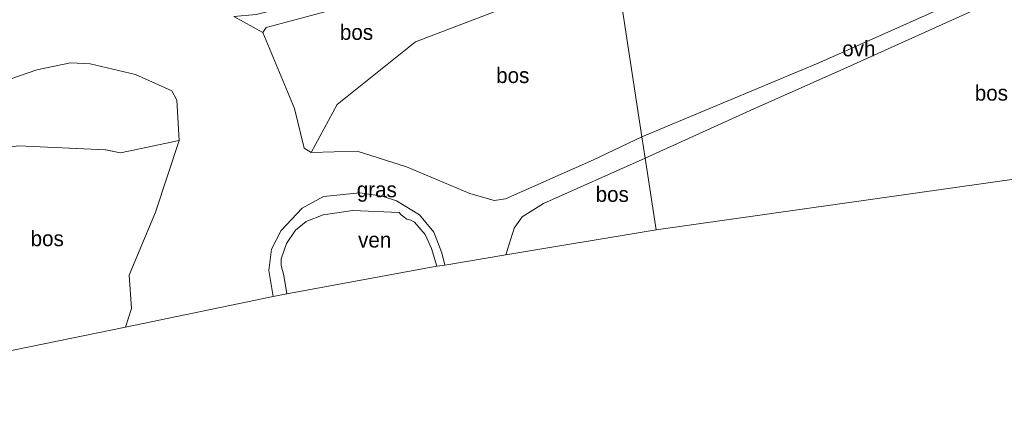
# Model space of a CAD drawing. Header units: millimetres. Extents: x 180000 to 190000, y 466229 to 468626.
# Tile 96 of 202: x 183700 to 183860, y 468361 to 468423. Entities that reach past the tile are written whole.
import ezdxf
from ezdxf.enums import TextEntityAlignment as Align

# ---------------------------------------------------------------- set-up
doc = ezdxf.new("R2010")
doc.units = ezdxf.units.MM
for name, color, linetype, lineweight in [('bp-b5-bos', 93, 'Continuous', 18), ('bp-b5-grasland', 93, 'Continuous', 18), ('gw-bs-insteekwatergang', 93, 'Continuous', 18), ('gw-bs-kruinlijn', 93, 'Continuous', 18), ('gw-bs-teenlijn', 93, 'Continuous', 18), ('kd-bs-opnamedtmgrens', 173, 'Continuous', 18), ('og-b5-water', 153, 'Continuous', 18), ('og-bs-hulpgeometrie', 53, 'Continuous', 18), ('vh-b5-verh_soort', 8, 'Continuous', 18)]:
    doc.layers.add(name, color=color, linetype=linetype, lineweight=lineweight)
doc.styles.add('rtw_iso', font='iso-rtw.shx')

# ---------------------------------------------------------------- blocks, each defined once
blk = doc.blocks.new('dtbattr-r')
at = {"style": 'rtw_iso'}
blk.add_attdef('TAG', text='', height=2.5, dxfattribs=at).set_placement((0, 0), align=Align.MIDDLE_CENTER)
blk = doc.blocks.new('d33az_ACAD_1_FMEBLOCK102')
at = {"layer": 'bp-b5-bos'}
for points in [[(72.67, 14.96, 42.28), (63.1, 12.98, 41.65), (60.7, 13.44, 41.74), (46.57, 14.1, 42.22), (40.05, 13.15, 42.24), (33.03, 10.25, 42.13), (25.47, 4.69, 42.24), (25.3, 3.48, 42.19), (26.41, 2.17, 42.18), (37.68, -10.76, 41.58), (38.29, -12.1, 41.48), (37.49, -20.88, 40.92), (10.94, -27.57, 41), (3.17, -22.49, 41.49), (0.86, -21.19, 41.51), (0.01, -8.03, 42.13), (-2.8, -5.16, 42.18), (-26.75, -2.48, 41.44), (-48.89, -2.61, 41.35), (-72.67, -1.17, 41.52), (-55.5, 3.84, 42.22), (-32.91, 7.12, 43.06), (-13.72, 9.09, 43.79), (-2.17, 7.2, 44.21), (4.11, 4.13, 44.09), (7.15, 1.18, 44.11), (10.82, -4.54, 43.47), (13.41, -4.01, 43.41), (15.65, -1.94, 43.49), (16.16, 0.82, 43.46), (15.23, 4.54, 43.56), (14, 9.88, 43.22), (15.27, 13.47, 43.12), (17.78, 15.12, 43.03), (20.61, 15.86, 43.45), (28.02, 16.43, 43.58), (31.54, 17.08, 43.78), (34.34, 18.7, 43.78), (40.54, 23.36, 43.66), (49.52, 26.45, 43.8), (54.99, 27.57, 43.88), (58.19, 27.41, 43.79), (65.58, 25.72, 43.43), (71.45, 23.05, 43.1), (72.26, 21.52, 42.99)], [(15.43, -24.82, 42.28), (18.78, -25.03, 42.24), (28.51, -22.23, 42.1), (30.94, -19.36, 42.21), (31.19, -15.21, 42.24), (30.77, -13.8, 42.26), (28.57, -13.3, 42.28), (23.55, -13.86, 42.32), (18.66, -15.3, 42.31), (15.46, -18.14, 42.31), (13.81, -22.23, 42.3)]]:
    blk.add_polyline3d(points, close=True, dxfattribs=at)
blk = doc.blocks.new('d33az_ACAD_1_FMEBLOCK158')
at = {"layer": 'vh-b5-verh_soort'}
blk.add_polyline3d([(107.6, -67.75, 44.08), (112.31, -70.34, 43.57), (117.46, -82.73, 42.14), (119.04, -89.17, 41.5), (120.15, -89.88, 41.45), (127.64, -89.67, 41.04), (135.67, -92.18, 41.17), (145.92, -96.53, 40.9), (149.87, -97.67, 40.72), (151.75, -97.4, 40.7), (166.02, -91.03, 40.77), (173.9, -87.34, 40.71), (174.43, -90.79, 40.64), (157.89, -98.16, 40.7), (154.42, -100.32, 40.66), (153.17, -102.17, 40.65), (151.8, -106.49, 40.56), (141.88, -108.14, 40.84), (141.4, -106.16, 40.84), (140.08, -102.83, 40.91), (137.76, -100.01, 41), (134.01, -97.72, 41.06), (131.72, -96.93, 41.14), (128.07, -96.39, 41.25), (122.15, -97.01, 41.18), (118.71, -98.92, 41.14), (115.31, -102.54, 41.03), (113.75, -105.57, 41.02), (113.28, -109.01, 40.96), (114.02, -113.27, 40.99), (90.02, -118.22, 41.06), (90.96, -115.21, 41.06), (90.59, -109.81, 41.33), (92.93, -104.19, 41.32), (94.86, -99.53, 41.44), (98.75, -87.92, 42.28), (98.35, -81.36, 42.99), (97.53, -79.83, 43.1), (91.66, -77.16, 43.43), (84.28, -75.47, 43.79), (81.08, -75.3, 43.88), (75.6, -76.43, 43.8), (66.62, -79.52, 43.66)], dxfattribs=at)

msp = doc.modelspace()

# ---------------------------------------------------------------- linework, layer by layer
at = {"layer": 'bp-b5-bos'}
msp.add_polyline3d([(183869.62, 468432.15, 40.91), (183858.13, 468428.88, 40.85), (183829.7, 468416.14, 40.8), (183800.71, 468403.98, 40.71), (183796.66, 468430.34, 41.69), (183807.63, 468434.87, 41.3), (183826.81, 468440.74, 41.08), (183843.43, 468443.98, 41.08), (183851.62, 468447.94, 41.4), (183822.67, 468443.69, 41.59), (183795.71, 468436.58, 42.19), (183795.35, 468438.9, 42.16), (183820.71, 468445.45, 41.69), (183846.9, 468448.9, 41.37), (183873.63, 468452.46, 41.17)], dxfattribs=at)
for points in [[(183739.68, 468421.75, 43.59), (183739.12, 468420.98, 43.57), (183734.41, 468423.57, 44.08), (183738.03, 468423.86, 44.08), (183741.06, 468424.62, 44.08), (183761.29, 468429.86, 43.23), (183784.25, 468435.96, 42.72), (183795.35, 468438.9, 42.16), (183795.71, 468436.58, 42.19), (183776.66, 468431.67, 42.48), (183755.9, 468426.11, 42.64)], [(183751.18, 468409.28, 41.38), (183746.96, 468401.45, 41.45), (183745.85, 468402.15, 41.5), (183744.27, 468408.59, 42.14), (183739.12, 468420.98, 43.57), (183739.68, 468421.75, 43.59), (183755.9, 468426.11, 42.64), (183776.66, 468431.67, 42.48), (183795.71, 468436.58, 42.19), (183796.66, 468430.34, 41.69), (183777.84, 468424.76, 41.66), (183763.91, 468419.44, 41.68)], [(183800.71, 468403.98, 40.71), (183792.83, 468400.29, 40.77), (183778.56, 468393.92, 40.7), (183776.68, 468393.65, 40.72), (183772.73, 468394.79, 40.9), (183762.48, 468399.14, 41.17), (183754.45, 468401.66, 41.04), (183746.96, 468401.45, 41.45), (183751.18, 468409.28, 41.38), (183763.91, 468419.44, 41.68), (183777.84, 468424.76, 41.66), (183796.66, 468430.34, 41.69)], [(183892.16, 468401.52, 40.13), (183803.02, 468388.9, 40.84), (183801.24, 468400.54, 40.64), (183818.3, 468408.26, 40.96), (183833.51, 468415.07, 40.95), (183856.7, 468425.48, 40.98), (183865.22, 468428.59, 41.03), (183872.18, 468429.38, 41), (183877.75, 468428.5, 40.9), (183880.9, 468426.9, 40.8), (183883.81, 468423.68, 40.59)], [(183725.56, 468403.41, 42.28), (183721.67, 468391.79, 41.44), (183719.74, 468387.13, 41.32), (183717.4, 468381.51, 41.33), (183717.77, 468376.11, 41.06), (183716.83, 468373.1, 41.06), (183692.21, 468368.03, 41.01), (183690.38, 468367.57, 40.92), (183691.18, 468376.35, 41.48), (183690.57, 468377.69, 41.58), (183679.31, 468390.61, 42.18), (183678.2, 468391.93, 42.19), (183678.37, 468393.14, 42.24), (183685.93, 468398.69, 42.13), (183692.95, 468401.59, 42.24), (183699.46, 468402.55, 42.22), (183713.6, 468401.89, 41.74), (183715.99, 468401.42, 41.65)], [(183803.02, 468388.9, 40.84), (183778.61, 468384.84, 40.56), (183779.98, 468389.15, 40.65), (183781.23, 468391, 40.66), (183784.7, 468393.16, 40.7), (183801.24, 468400.54, 40.64)]]:
    msp.add_polyline3d(points, close=True, dxfattribs=at)
at = {"layer": 'bp-b5-grasland'}
msp.add_polyline3d([(183760.82, 468393.61, 41.06), (183764.57, 468391.32, 41), (183766.89, 468388.49, 40.91), (183768.21, 468385.16, 40.84), (183768.69, 468383.18, 40.84), (183767.4, 468382.97, 40.45), (183766.53, 468385.86, 40.48), (183765.48, 468388.12, 40.48), (183763.78, 468390.14, 40.45), (183763.15, 468390.48, 40.44), (183762.5, 468390.65, 40.44), (183761.59, 468391.34, 40.44), (183761.26, 468391.69, 40.44), (183753.73, 468392.03, 40.43), (183748.94, 468391.34, 40.43), (183746.17, 468390.24, 40.43), (183744.43, 468388.85, 40.43), (183742.96, 468386.66, 40.43), (183742.11, 468384.18, 40.43), (183742.1, 468383.09, 40.43), (183742.55, 468381.46, 40.43), (183743.02, 468378.5, 40.43), (183740.83, 468378.05, 40.99), (183740.1, 468382.31, 40.96), (183740.56, 468385.75, 41.02), (183742.12, 468388.79, 41.03), (183745.52, 468392.41, 41.14), (183748.96, 468394.31, 41.18), (183754.88, 468394.93, 41.25), (183758.53, 468394.39, 41.14)], close=True, dxfattribs=at)
at = {"layer": 'gw-bs-insteekwatergang'}
msp.add_polyline3d([(183768.69, 468383.18, 40.84), (183768.21, 468385.16, 40.84), (183766.89, 468388.49, 40.91), (183764.57, 468391.32, 41), (183760.82, 468393.61, 41.06), (183758.53, 468394.39, 41.14), (183754.88, 468394.93, 41.25), (183748.96, 468394.31, 41.18), (183745.52, 468392.41, 41.14), (183742.12, 468388.79, 41.03), (183740.56, 468385.75, 41.02), (183740.1, 468382.31, 40.96), (183740.83, 468378.05, 40.99)], dxfattribs=at)
at = {"layer": 'gw-bs-kruinlijn'}
for points in [[(183746.96, 468401.45, 41.45), (183745.85, 468402.15, 41.5), (183744.27, 468408.59, 42.14), (183739.12, 468420.98, 43.57), (183739.68, 468421.75, 43.59), (183755.9, 468426.11, 42.64), (183776.66, 468431.67, 42.48), (183795.71, 468436.58, 42.19)], [(183725.56, 468403.41, 42.28), (183725.16, 468409.96, 42.99), (183724.34, 468411.49, 43.1), (183718.47, 468414.16, 43.43), (183711.09, 468415.86, 43.79), (183707.89, 468416.02, 43.88), (183702.41, 468414.89, 43.8), (183693.43, 468411.81, 43.66), (183687.23, 468407.14, 43.78), (183684.44, 468405.53, 43.78), (183680.92, 468404.88, 43.58), (183673.51, 468404.3, 43.45)]]:
    msp.add_polyline3d(points, dxfattribs=at)
at = {"layer": 'gw-bs-teenlijn'}
for points in [[(183796.66, 468430.34, 41.69), (183777.84, 468424.76, 41.66), (183763.91, 468419.44, 41.68), (183751.18, 468409.28, 41.38), (183746.96, 468401.45, 41.45)], [(183690.38, 468367.57, 40.92), (183691.18, 468376.35, 41.48), (183690.57, 468377.69, 41.58), (183679.31, 468390.61, 42.18), (183678.2, 468391.93, 42.19), (183678.37, 468393.14, 42.24), (183685.93, 468398.69, 42.13), (183692.95, 468401.59, 42.24), (183699.46, 468402.55, 42.22), (183713.6, 468401.89, 41.74), (183715.99, 468401.42, 41.65), (183725.56, 468403.41, 42.28)]]:
    msp.add_polyline3d(points, dxfattribs=at)
at = {"layer": 'kd-bs-opnamedtmgrens'}
for points in [[(183803.02, 468388.9, 40.84), (183892.16, 468401.52, 40.13), (183895.6, 468401.77, 40.15), (183966.74, 468406.93, 40.69), (183975.76, 468407.43, 42.14), (183978.75, 468407.65, 42.15), (183985.61, 468407.88, 41.87), (183988.45, 468407.95, 41.74), (183994.58, 468408.02, 40.57), (184003.12, 468409.22, 40.36), (184058.25, 468411.42, 40.27), (184088.12, 468411.52, 41.03), (184096.43, 468411.49, 40.9), (184212.94, 468406.41, 40.32), (184215.51, 468406.22, 40.38), (184221.79, 468405.85, 40.44)], [(183803.02, 468388.9, 40.84), (183778.61, 468384.84, 40.56), (183768.69, 468383.18, 40.84), (183767.4, 468382.97, 40.45), (183743.02, 468378.5, 40.43), (183740.83, 468378.05, 40.99), (183716.83, 468373.1, 41.06), (183692.21, 468368.03, 41.01)]]:
    msp.add_polyline3d(points, dxfattribs=at)
at = {"layer": 'og-b5-water'}
msp.add_polyline3d([(183767.4, 468382.97, 40.45), (183743.02, 468378.5, 40.43), (183742.55, 468381.46, 40.43), (183742.1, 468383.09, 40.43), (183742.11, 468384.18, 40.43), (183742.96, 468386.66, 40.43), (183744.43, 468388.85, 40.43), (183746.17, 468390.24, 40.43), (183748.94, 468391.34, 40.43), (183753.73, 468392.03, 40.43), (183761.26, 468391.69, 40.44), (183761.59, 468391.34, 40.44), (183762.5, 468390.65, 40.44), (183763.15, 468390.48, 40.44), (183763.78, 468390.14, 40.45), (183765.48, 468388.12, 40.48), (183766.53, 468385.86, 40.48)], close=True, dxfattribs=at)
at = {"layer": 'og-bs-hulpgeometrie'}
msp.add_polyline3d([(183803.02, 468388.9, 40.84), (183801.24, 468400.54, 40.64), (183800.71, 468403.98, 40.71), (183796.66, 468430.34, 41.69)], dxfattribs=at)
at = {"layer": 'vh-b5-verh_soort'}
msp.add_polyline3d([(183877.97, 468431.08, 40.78), (183884.31, 468427.52, 40.7), (183889.23, 468419.84, 40.62), (183895.6, 468401.77, 40.15), (183892.16, 468401.52, 40.13), (183883.81, 468423.68, 40.59), (183880.9, 468426.9, 40.8), (183877.75, 468428.5, 40.9), (183872.18, 468429.38, 41), (183865.22, 468428.59, 41.03), (183856.7, 468425.48, 40.98), (183833.51, 468415.07, 40.95), (183818.3, 468408.26, 40.96), (183801.24, 468400.54, 40.64), (183800.71, 468403.98, 40.71), (183829.7, 468416.14, 40.8), (183858.13, 468428.88, 40.85), (183869.62, 468432.15, 40.91), (183874.28, 468432.09, 40.85)], close=True, dxfattribs=at)

# ---------------------------------------------------------------- block references
at = {"layer": 'bp-b5-bos'}
ref = msp.add_blockref('dtbattr-r', (183751.65, 468419.01, 42.16), dxfattribs=at)
ref.add_attrib('TAG', 'bos', dxfattribs={"layer": '0', "height": 2.5, "style": 'rtw_iso'}).set_placement((183751.65, 468419.01, 42.16), align=Align.BOTTOM_LEFT)
msp.add_blockref('d33az_ACAD_1_FMEBLOCK102', (183652.89, 468388.44), dxfattribs=at)
ref = msp.add_blockref('dtbattr-r', (183777.03, 468412, 41.16), dxfattribs=at)
ref.add_attrib('TAG', 'bos', dxfattribs={"layer": '0', "height": 2.5, "style": 'rtw_iso'}).set_placement((183777.03, 468412, 41.16), align=Align.BOTTOM_LEFT)
ref = msp.add_blockref('dtbattr-r', (183854.78, 468409.14, 40.8), dxfattribs=at)
ref.add_attrib('TAG', 'bos', dxfattribs={"layer": '0', "height": 2.5, "style": 'rtw_iso'}).set_placement((183854.78, 468409.14, 40.8), align=Align.BOTTOM_LEFT)
ref = msp.add_blockref('dtbattr-r', (183793.19, 468392.69, 40.68), dxfattribs=at)
ref.add_attrib('TAG', 'bos', dxfattribs={"layer": '0', "height": 2.5, "style": 'rtw_iso'}).set_placement((183793.19, 468392.69, 40.68), align=Align.BOTTOM_LEFT)
ref = msp.add_blockref('dtbattr-r', (183701.41, 468385.49, 41.67), dxfattribs=at)
ref.add_attrib('TAG', 'bos', dxfattribs={"layer": '0', "height": 2.5, "style": 'rtw_iso'}).set_placement((183701.41, 468385.49, 41.67), align=Align.BOTTOM_LEFT)
at = {"layer": 'bp-b5-grasland'}
ref = msp.add_blockref('dtbattr-r', (183754.39, 468393.44, 40.69), dxfattribs=at)
ref.add_attrib('TAG', 'gras', dxfattribs={"layer": '0', "height": 2.5, "style": 'rtw_iso'}).set_placement((183754.39, 468393.44, 40.69), align=Align.BOTTOM_LEFT)
at = {"layer": 'og-b5-water'}
ref = msp.add_blockref('dtbattr-r', (183754.6, 468385.27, 40.44), dxfattribs=at)
ref.add_attrib('TAG', 'ven', dxfattribs={"layer": '0', "height": 2.5, "style": 'rtw_iso'}).set_placement((183754.6, 468385.27, 40.44), align=Align.BOTTOM_LEFT)
at = {"layer": 'vh-b5-verh_soort'}
msp.add_blockref('d33az_ACAD_1_FMEBLOCK158', (183626.81, 468491.32), dxfattribs=at)
ref = msp.add_blockref('dtbattr-r', (183833.25, 468416.34, 40.76), dxfattribs=at)
ref.add_attrib('TAG', 'ovh', dxfattribs={"layer": '0', "height": 2.5, "style": 'rtw_iso'}).set_placement((183833.25, 468416.34, 40.76), align=Align.BOTTOM_LEFT)

doc.saveas('drawing.dxf')
